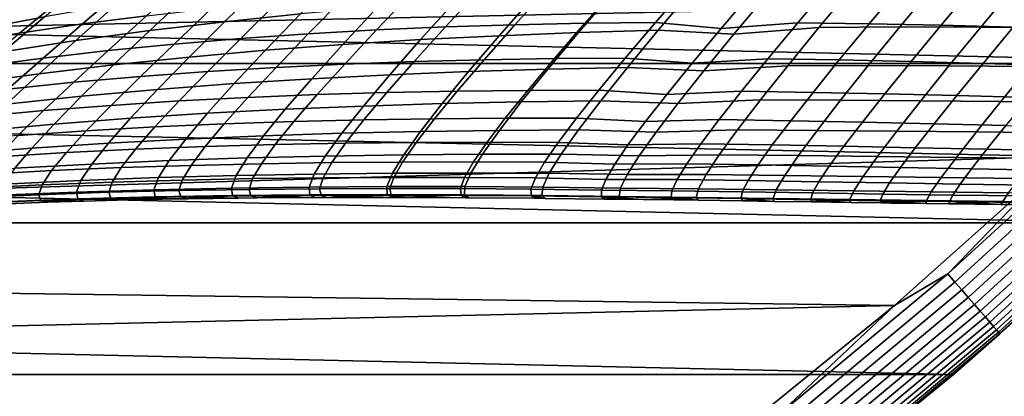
# Model space of a CAD drawing. Header units: metres. Extents: x -28 to 70, y -218 to 27.
# Tile 129 of 246: x 12.71 to 18.11, y -21.05 to -18.98. Entities that reach past the tile are written whole.
import ezdxf

# ---------------------------------------------------------------- set-up
doc = ezdxf.new("R2010")
doc.units = ezdxf.units.M
doc.layers.add('solid_10_261_002_XXX', color=7, linetype='CONTINUOUS')

msp = doc.modelspace()

# ---------------------------------------------------------------- linework, layer by layer
at = {"layer": 'solid_10_261_002_XXX'}
for points in [[(19.665449, -19.222879, -5), (-19.665449, -19.222879, -5), (-20.520069, -18.307835, -5)], [(20.520069, -18.307835, -5), (19.665449, -19.222879, -5), (-20.520069, -18.307835, -5)], [(19.307837, -18.873436), (11.893956, -18.507654), (11.000106, -19.052479)], [(12.703802, -18.839771, 124.190674), (12.455072, -19.038889, 123.407448), (12.842532, -18.965624, 123.235748), (13.085688, -18.760576, 124.004143)], [(13.052197, -19.004778, 105.110298), (13.287907, -18.800962, 104.339157), (13.634349, -18.751669, 104.531853), (13.4039, -18.959673, 105.289993)], [(14.046741, -18.782625, 122.75386), (13.832645, -18.992298, 121.992035), (14.249706, -18.949381, 121.857391), (14.460959, -18.734085, 122.606087)], [(12.706165, -19.055195, 104.926086), (12.947645, -18.855619, 104.141533), (13.287907, -18.800962, 104.339157), (13.052197, -19.004778, 105.110298)], [(13.638682, -18.837383, 122.908394), (13.421142, -19.041231, 122.132782), (13.832645, -18.992298, 121.992035), (14.046741, -18.782625, 122.75386)], [(14.666901, -19.037777, 106.689316), (14.861922, -18.832014, 105.956245), (15.237553, -18.812521, 106.108231), (15.045299, -19.02129, 106.829849)], [(15.045299, -19.02129, 106.829849), (15.237553, -18.812521, 106.108231), (15.616918, -18.797592, 106.25386), (15.427004, -19.009071, 106.964684)], [(15.427004, -19.009071, 106.964684), (15.616918, -18.797592, 106.25386), (15.999661, -18.787024, 106.392883), (15.811677, -19.000893, 107.093582)], [(15.964619, -18.83246, 121.386299), (15.776212, -19.051798, 120.651031), (16.214191, -19.038706, 120.56134), (16.402781, -18.815548, 121.287003)], [(15.811677, -19.000893, 107.093582), (15.999661, -18.787024, 106.392883), (16.385424, -18.780607, 106.525032), (16.19898, -18.996513, 107.216331)], [(16.385424, -18.780607, 106.525032), (16.738091, -18.819901, 106.775261), (16.559593, -19.030046, 107.448006), (16.19898, -18.996513, 107.216331)], [(16.402781, -18.815548, 121.287003), (16.214191, -19.038706, 120.56134), (16.628599, -19.060974, 120.371971), (16.81167, -18.841244, 121.080482)], [(16.559593, -19.030046, 107.448006), (16.738091, -18.819901, 106.775261), (17.164577, -18.779404, 106.767693), (16.980124, -18.998211, 107.442474)], [(16.628599, -19.060974, 120.371971), (17.097013, -19.023903, 120.403511), (17.287304, -18.794537, 121.112801), (16.81167, -18.841244, 121.080482)], [(16.980124, -18.998211, 107.442474), (17.164577, -18.779404, 106.767693), (17.557259, -18.784105, 106.877724), (17.373293, -19.003723, 107.545441)], [(17.287304, -18.794537, 121.112801), (17.097013, -19.023903, 120.403511), (17.541031, -19.021414, 120.335869), (17.732788, -18.789726, 121.038475)], [(17.373293, -19.003723, 107.545441), (17.557259, -18.784105, 106.877724), (17.95154, -18.791945, 106.979935), (17.767752, -19.011919, 107.641426)], [(17.732788, -18.789726, 121.038475), (17.541031, -19.021414, 120.335869), (17.986242, -19.021626, 120.276062), (18.179842, -18.788179, 120.973022)], [(17.767752, -19.011919, 107.641426), (17.95154, -18.791945, 106.979935), (18.347071, -18.802622, 107.074089), (18.163168, -19.022472, 107.730209)], [(18.179842, -18.788179, 120.973022), (17.986242, -19.021626, 120.276062), (18.432241, -19.024107, 120.224319), (18.628033, -18.78949, 120.916733)], [(18.428688, -19.732801), (19.307837, -18.873436), (11.000106, -19.052479), (10.080904, -19.55442)], [(12.366056, -19.110882, 104.737755), (12.613822, -18.915552, 103.939438), (12.947645, -18.855619, 104.141533), (12.706165, -19.055195, 104.926086)], [(13.237173, -18.898417, 123.069206), (13.015572, -19.0963, 122.279228), (13.421142, -19.041231, 122.132782), (13.638682, -18.837383, 122.908394)], [(13.92138, -19.084507, 106.392036), (14.123301, -18.885508, 105.634262), (14.490386, -18.856274, 105.798172), (14.292149, -19.058773, 106.543304)], [(14.292149, -19.058773, 106.543304), (14.490386, -18.856274, 105.798172), (14.861922, -18.832014, 105.956245), (14.666901, -19.037777, 106.689316)], [(15.098722, -18.88052, 121.607712), (14.909213, -19.090977, 120.850601), (15.341079, -19.069115, 120.747543), (15.529783, -18.854027, 121.493309)], [(15.529783, -18.854027, 121.493309), (15.341079, -19.069115, 120.747543), (15.776212, -19.051798, 120.651031), (15.964619, -18.83246, 121.386299)], [(12.842532, -18.965624, 123.235748), (12.616245, -19.157465, 122.430862), (13.015572, -19.0963, 122.279228), (13.237173, -18.898417, 123.069206)], [(13.193135, -19.151104, 106.074661), (13.4039, -18.959673, 105.289993), (13.761024, -18.919918, 105.464775), (13.554935, -19.115219, 106.235741)], [(13.554935, -19.115219, 106.235741), (13.761024, -18.919918, 105.464775), (14.123301, -18.885508, 105.634262), (13.92138, -19.084507, 106.392036)], [(14.249706, -18.949381, 121.857391), (14.056963, -19.14959, 121.075264), (14.481034, -19.117697, 120.95993), (14.671881, -18.912212, 121.729172)], [(14.671881, -18.912212, 121.729172), (14.481034, -19.117697, 120.95993), (14.909213, -19.090977, 120.850601), (15.098722, -18.88052, 121.607712)], [(12.455072, -19.038889, 123.407448), (12.223466, -19.224686, 122.587204), (12.616245, -19.157465, 122.430862), (12.842532, -18.965624, 123.235748)], [(12.836242, -19.192217, 105.909126), (13.052197, -19.004778, 105.110298), (13.4039, -18.959673, 105.289993), (13.193135, -19.151104, 106.074661)], [(13.832645, -18.992298, 121.992035), (13.637419, -19.186974, 121.19632), (14.056963, -19.14959, 121.075264), (14.249706, -18.949381, 121.857391)], [(12.484496, -19.238565, 105.739494), (12.706165, -19.055195, 104.926086), (13.052197, -19.004778, 105.110298), (12.836242, -19.192217, 105.909126)], [(13.421142, -19.041231, 122.132782), (13.222819, -19.230158, 121.322823), (13.637419, -19.186974, 121.19632), (13.832645, -18.992298, 121.992035)], [(14.492699, -19.225113, 107.443466), (14.666901, -19.037777, 106.689316), (15.045299, -19.02129, 106.829849), (14.873659, -19.211332, 107.571449)], [(14.873659, -19.211332, 107.571449), (15.045299, -19.02129, 106.829849), (15.427004, -19.009071, 106.964684), (15.257498, -19.201523, 107.694382)], [(15.257498, -19.201523, 107.694382), (15.427004, -19.009071, 106.964684), (15.811677, -19.000893, 107.093582), (15.643899, -19.195423, 107.812057)], [(15.643899, -19.195423, 107.812057), (15.811677, -19.000893, 107.093582), (16.19898, -18.996513, 107.216331), (16.032545, -19.192772, 107.924294)], [(16.19898, -18.996513, 107.216331), (16.559593, -19.030046, 107.448006), (16.400358, -19.220835, 108.135605), (16.032545, -19.192772, 107.924294)], [(16.400358, -19.220835, 108.135605), (16.559593, -19.030046, 107.448006), (16.980124, -18.998211, 107.442474), (16.815306, -19.196749, 108.131676)], [(16.464382, -19.262146, 119.635201), (16.925493, -19.234211, 119.665169), (17.097013, -19.023903, 120.403511), (16.628599, -19.060974, 120.371971)], [(16.815306, -19.196749, 108.131676), (16.980124, -18.998211, 107.442474), (17.373293, -19.003723, 107.545441), (17.208794, -19.202768, 108.226463)], [(17.097013, -19.023903, 120.403511), (16.925493, -19.234211, 119.665169), (17.367689, -19.23382, 119.604668), (17.541031, -19.021414, 120.335869)], [(17.208794, -19.202768, 108.226463), (17.373293, -19.003723, 107.545441), (17.767752, -19.011919, 107.641426), (17.603273, -19.211023, 108.315079)], [(17.541031, -19.021414, 120.335869), (17.367689, -19.23382, 119.604668), (17.810717, -19.235584, 119.550972), (17.986242, -19.021626, 120.276062)], [(17.603273, -19.211023, 108.315079), (17.767752, -19.011919, 107.641426), (18.163168, -19.022472, 107.730209), (17.998432, -19.221172, 108.397354)], [(17.986242, -19.021626, 120.276062), (17.810717, -19.235584, 119.550972), (18.2542, -19.23905, 119.504272), (18.432241, -19.024107, 120.224319)], [(17.998432, -19.221172, 108.397354), (18.163168, -19.022472, 107.730209), (18.55921, -19.035065, 107.811615), (18.393961, -19.232872, 108.473114)], [(13.015572, -19.0963, 122.279228), (12.813523, -19.279316, 121.454414), (13.222819, -19.230158, 121.322823), (13.421142, -19.041231, 122.132782)], [(13.370264, -19.292913, 107.031105), (13.554935, -19.115219, 106.235741), (13.92138, -19.084507, 106.392036), (13.740685, -19.26564, 107.173103)], [(13.740685, -19.26564, 107.173103), (13.92138, -19.084507, 106.392036), (14.292149, -19.058773, 106.543304), (14.114935, -19.243128, 107.310623)], [(14.114935, -19.243128, 107.310623), (14.292149, -19.058773, 106.543304), (14.666901, -19.037777, 106.689316), (14.492699, -19.225113, 107.443466)], [(14.909213, -19.090977, 120.850601), (14.740398, -19.283581, 120.062271), (15.172674, -19.266106, 119.970978), (15.341079, -19.069115, 120.747543)], [(15.341079, -19.069115, 120.747543), (15.172674, -19.266106, 119.970978), (15.607713, -19.25279, 119.885391), (15.776212, -19.051798, 120.651031)], [(15.776212, -19.051798, 120.651031), (15.607713, -19.25279, 119.885391), (16.045122, -19.243277, 119.80574), (16.214191, -19.038706, 120.56134)], [(16.214191, -19.038706, 120.56134), (16.045122, -19.243277, 119.80574), (16.464382, -19.262146, 119.635201), (16.628599, -19.060974, 120.371971)], [(12.616245, -19.157465, 122.430862), (12.409827, -19.334482, 121.590668), (12.813523, -19.279316, 121.454414), (13.015572, -19.0963, 122.279228)], [(13.003977, -19.325174, 106.884842), (13.193135, -19.151104, 106.074661), (13.554935, -19.115219, 106.235741), (13.370264, -19.292913, 107.031105)], [(14.056963, -19.14959, 121.075264), (13.885699, -19.332426, 120.261055), (14.311276, -19.305571, 120.159042), (14.481034, -19.117697, 120.95993)], [(14.481034, -19.117697, 120.95993), (14.311276, -19.305571, 120.159042), (14.740398, -19.283581, 120.062271), (14.909213, -19.090977, 120.850601)], [(12.284779, -19.405018, 106.580673), (12.484496, -19.238565, 105.739494), (12.836242, -19.192217, 105.909126), (12.642072, -19.362522, 106.734596)], [(12.642072, -19.362522, 106.734596), (12.836242, -19.192217, 105.909126), (13.193135, -19.151104, 106.074661), (13.003977, -19.325174, 106.884842)], [(13.222819, -19.230158, 121.322823), (13.04674, -19.402157, 120.479904), (13.464057, -19.364506, 120.368088), (13.637419, -19.186974, 121.19632)], [(13.637419, -19.186974, 121.19632), (13.464057, -19.364506, 120.368088), (13.885699, -19.332426, 120.261055), (14.056963, -19.14959, 121.075264)], [(15.109746, -19.37406, 108.442032), (15.257498, -19.201523, 107.694382), (15.643899, -19.195423, 107.812057), (15.497577, -19.369749, 108.547424)], [(15.497577, -19.369749, 108.547424), (15.643899, -19.195423, 107.812057), (16.032545, -19.192772, 107.924294), (15.887273, -19.368538, 108.648079)], [(16.032545, -19.192772, 107.924294), (16.400358, -19.220835, 108.135605), (16.261383, -19.391499, 108.837296), (15.887273, -19.368538, 108.648079)], [(16.261383, -19.391499, 108.837296), (16.400358, -19.220835, 108.135605), (16.815306, -19.196749, 108.131676), (16.671091, -19.374252, 108.834549)], [(16.671091, -19.374252, 108.834549), (16.815306, -19.196749, 108.131676), (17.208794, -19.202768, 108.226463), (17.064634, -19.380527, 108.920044)], [(18.770296, -20.097898, -5), (-18.770296, -20.097898, -5), (-19.665449, -19.222879, -5)], [(19.665449, -19.222879, -5), (18.770296, -20.097898, -5), (-19.665449, -19.222879, -5)], [(12.813523, -19.279316, 121.454414), (12.634083, -19.44561, 120.596199), (13.04674, -19.402157, 120.479904), (13.222819, -19.230158, 121.322823)], [(13.582963, -19.428038, 107.976357), (13.740685, -19.26564, 107.173103), (14.114935, -19.243128, 107.310623), (13.960391, -19.408459, 108.099068)], [(13.960391, -19.408459, 108.099068), (14.114935, -19.243128, 107.310623), (14.492699, -19.225113, 107.443466), (14.34086, -19.393127, 108.21769)], [(14.34086, -19.393127, 108.21769), (14.492699, -19.225113, 107.443466), (14.873659, -19.211332, 107.571449), (14.724076, -19.381756, 108.332069)], [(14.724076, -19.381756, 108.332069), (14.873659, -19.211332, 107.571449), (15.257498, -19.201523, 107.694382), (15.109746, -19.37406, 108.442032)], [(15.607713, -19.25279, 119.885391), (15.461967, -19.432726, 119.090988), (15.898405, -19.426456, 119.021812), (16.045122, -19.243277, 119.80574)], [(16.045122, -19.243277, 119.80574), (15.898405, -19.426456, 119.021812), (16.321661, -19.44206, 118.87188), (16.464382, -19.262146, 119.635201)], [(16.321661, -19.44206, 118.87188), (16.775558, -19.422514, 118.899391), (16.925493, -19.234211, 119.665169), (16.464382, -19.262146, 119.635201)], [(16.925493, -19.234211, 119.665169), (16.775558, -19.422514, 118.899391), (17.215569, -19.42395, 118.846512), (17.367689, -19.23382, 119.604668)], [(17.064634, -19.380527, 108.920044), (17.208794, -19.202768, 108.226463), (17.603273, -19.211023, 108.315079), (17.458881, -19.388613, 109.000183)], [(17.367689, -19.23382, 119.604668), (17.215569, -19.42395, 118.846512), (17.656069, -19.427027, 118.799408), (17.810717, -19.235584, 119.550972)], [(17.458881, -19.388613, 109.000183), (17.603273, -19.211023, 108.315079), (17.998432, -19.221172, 108.397354), (17.853548, -19.398146, 109.074814)], [(17.810717, -19.235584, 119.550972), (17.656069, -19.427027, 118.799408), (18.09671, -19.431269, 118.758263), (18.2542, -19.23905, 119.504272)], [(17.853548, -19.398146, 109.074814), (17.998432, -19.221172, 108.397354), (18.393961, -19.232872, 108.473114), (18.248344, -19.408773, 109.143791)], [(18.2542, -19.23905, 119.504272), (18.09671, -19.431269, 118.758263), (18.537144, -19.436197, 118.723236), (18.697758, -19.243761, 119.464783)], [(12.409827, -19.334482, 121.590668), (12.22637, -19.49497, 120.716599), (12.634083, -19.44561, 120.596199), (12.813523, -19.279316, 121.454414)], [(12.838394, -19.481064, 107.71933), (13.003977, -19.325174, 106.884842), (13.370264, -19.292913, 107.031105), (13.20887, -19.452152, 107.849716)], [(13.20887, -19.452152, 107.849716), (13.370264, -19.292913, 107.031105), (13.740685, -19.26564, 107.173103), (13.582963, -19.428038, 107.976357)], [(13.885699, -19.332426, 120.261055), (13.738842, -19.495638, 119.416443), (14.16551, -19.473454, 119.328148), (14.311276, -19.305571, 120.159042)], [(14.311276, -19.305571, 120.159042), (14.16551, -19.473454, 119.328148), (14.59516, -19.455833, 119.244347), (14.740398, -19.283581, 120.062271)], [(14.740398, -19.283581, 120.062271), (14.59516, -19.455833, 119.244347), (15.027432, -19.442387, 119.16523), (15.172674, -19.266106, 119.970978)], [(15.172674, -19.266106, 119.970978), (15.027432, -19.442387, 119.16523), (15.461967, -19.432726, 119.090988), (15.607713, -19.25279, 119.885391)], [(12.471766, -19.514908, 107.585442), (12.642072, -19.362522, 106.734596), (13.003977, -19.325174, 106.884842), (12.838394, -19.481064, 107.71933)], [(13.464057, -19.364506, 120.368088), (13.315514, -19.522778, 119.509041), (13.738842, -19.495638, 119.416443), (13.885699, -19.332426, 120.261055)], [(12.634083, -19.44561, 120.596199), (12.480264, -19.593355, 119.706322), (12.895884, -19.555256, 119.605751), (13.04674, -19.402157, 120.479904)], [(13.04674, -19.402157, 120.479904), (12.895884, -19.555256, 119.605751), (13.315514, -19.522778, 119.509041), (13.464057, -19.364506, 120.368088)], [(13.44996, -19.570831, 108.800575), (13.582963, -19.428038, 107.976357), (13.960391, -19.408459, 108.099068), (13.830155, -19.553879, 108.907486)], [(13.830155, -19.553879, 108.907486), (13.960391, -19.408459, 108.099068), (14.34086, -19.393127, 108.21769), (14.21292, -19.54093, 109.010887)], [(14.21292, -19.54093, 109.010887), (14.34086, -19.393127, 108.21769), (14.724076, -19.381756, 108.332069), (14.597986, -19.531673, 109.110649)], [(14.597986, -19.531673, 109.110649), (14.724076, -19.381756, 108.332069), (15.109746, -19.37406, 108.442032), (14.985085, -19.525801, 109.206642)], [(14.985085, -19.525801, 109.206642), (15.109746, -19.37406, 108.442032), (15.497577, -19.369749, 108.547424), (15.373947, -19.523003, 109.298737)], [(15.373947, -19.523003, 109.298737), (15.497577, -19.369749, 108.547424), (15.887273, -19.368538, 108.648079), (15.764305, -19.522972, 109.386787)], [(15.887273, -19.368538, 108.648079), (16.261383, -19.391499, 108.837296), (16.143658, -19.541283, 109.552216), (15.764305, -19.522972, 109.386787)], [(16.143658, -19.541283, 109.552216), (16.261383, -19.391499, 108.837296), (16.671091, -19.374252, 108.834549), (16.548433, -19.529959, 109.55024)], [(16.548433, -19.529959, 109.55024), (16.671091, -19.374252, 108.834549), (17.064634, -19.380527, 108.920044), (16.941673, -19.536297, 109.625381)], [(16.941673, -19.536297, 109.625381), (17.064634, -19.380527, 108.920044), (17.458881, -19.388613, 109.000183), (17.335346, -19.544044, 109.695969)], [(17.335346, -19.544044, 109.695969), (17.458881, -19.388613, 109.000183), (17.853548, -19.398146, 109.074814), (17.729191, -19.55283, 109.761871)], [(17.729191, -19.55283, 109.761871), (17.853548, -19.398146, 109.074814), (18.248344, -19.408773, 109.143791), (18.122944, -19.562286, 109.82296)], [(12.698342, -19.617952, 108.576797), (12.838394, -19.481064, 107.71933), (13.20887, -19.452152, 107.849716), (13.072602, -19.592093, 108.6903)], [(13.072602, -19.592093, 108.6903), (13.20887, -19.452152, 107.849716), (13.582963, -19.428038, 107.976357), (13.44996, -19.570831, 108.800575)], [(14.16551, -19.473454, 119.328148), (14.046235, -19.619297, 118.471764), (14.475965, -19.605589, 118.401299), (14.59516, -19.455833, 119.244347)], [(14.59516, -19.455833, 119.244347), (14.475965, -19.605589, 118.401299), (14.90779, -19.595732, 118.33474), (15.027432, -19.442387, 119.16523)], [(15.027432, -19.442387, 119.16523), (14.90779, -19.595732, 118.33474), (15.341386, -19.589306, 118.272217), (15.461967, -19.432726, 119.090988)], [(15.461967, -19.432726, 119.090988), (15.341386, -19.589306, 118.272217), (15.776424, -19.585888, 118.213905), (15.898405, -19.426456, 119.021812)], [(15.898405, -19.426456, 119.021812), (15.776424, -19.585888, 118.213905), (16.202608, -19.598503, 118.086426), (16.321661, -19.44206, 118.87188)], [(16.202608, -19.598503, 118.086426), (16.64954, -19.586372, 118.110474), (16.775558, -19.422514, 118.899391), (16.321661, -19.44206, 118.87188)], [(16.775558, -19.422514, 118.899391), (16.64954, -19.586372, 118.110474), (17.086979, -19.589346, 118.065651), (17.215569, -19.42395, 118.846512)], [(17.215569, -19.42395, 118.846512), (17.086979, -19.589346, 118.065651), (17.52458, -19.593487, 118.025612), (17.656069, -19.427027, 118.799408)], [(17.656069, -19.427027, 118.799408), (17.52458, -19.593487, 118.025612), (17.96203, -19.598305, 117.990494), (18.09671, -19.431269, 118.758263)], [(18.09671, -19.431269, 118.758263), (17.96203, -19.598305, 117.990494), (18.399015, -19.603312, 117.960442), (18.537144, -19.436197, 118.723236)], [(12.327394, -19.64859, 108.460281), (12.471766, -19.514908, 107.585442), (12.838394, -19.481064, 107.71933), (12.698342, -19.617952, 108.576797)], [(13.315514, -19.522778, 119.509041), (13.194358, -19.659948, 118.623756), (13.618924, -19.637276, 118.545967), (13.738842, -19.495638, 119.416443)], [(13.738842, -19.495638, 119.416443), (13.618924, -19.637276, 118.545967), (14.046235, -19.619297, 118.471764), (14.16551, -19.473454, 119.328148)], [(18.428688, -19.732801), (10.080904, -19.55442), (9.139086, -20.011904)], [(12.480264, -19.593355, 119.706322), (12.354714, -19.720951, 118.789452), (12.77286, -19.687729, 118.704987), (12.895884, -19.555256, 119.605751)], [(12.895884, -19.555256, 119.605751), (12.77286, -19.687729, 118.704987), (13.194358, -19.659948, 118.623756), (13.315514, -19.522778, 119.509041)], [(12.963166, -19.711916, 109.549973), (13.072602, -19.592093, 108.6903), (13.44996, -19.570831, 108.800575), (13.343279, -19.693184, 109.643021)], [(13.343279, -19.693184, 109.643021), (13.44996, -19.570831, 108.800575), (13.830155, -19.553879, 108.907486), (13.725735, -19.678547, 109.733253)], [(13.725735, -19.678547, 109.733253), (13.830155, -19.553879, 108.907486), (14.21292, -19.54093, 109.010887), (14.110291, -19.667675, 109.820572)], [(14.110291, -19.667675, 109.820572), (14.21292, -19.54093, 109.010887), (14.597986, -19.531673, 109.110649), (14.496705, -19.66024, 109.904854)], [(14.496705, -19.66024, 109.904854), (14.597986, -19.531673, 109.110649), (14.985085, -19.525801, 109.206642), (14.884736, -19.655916, 109.986)], [(14.884736, -19.655916, 109.986), (14.985085, -19.525801, 109.206642), (15.373947, -19.523003, 109.298737), (15.274141, -19.654377, 110.063904)], [(15.274141, -19.654377, 110.063904), (15.373947, -19.523003, 109.298737), (15.764305, -19.522972, 109.386787), (15.664678, -19.655293, 110.138458)], [(15.764305, -19.522972, 109.386787), (16.143658, -19.541283, 109.552216), (16.048054, -19.669495, 110.278488), (15.664678, -19.655293, 110.138458)], [(16.048054, -19.669495, 110.278488), (16.143658, -19.541283, 109.552216), (16.548433, -19.529959, 109.55024), (16.448181, -19.663176, 110.277077)], [(16.448181, -19.663176, 110.277077), (16.548433, -19.529959, 109.55024), (16.941673, -19.536297, 109.625381), (16.840668, -19.669436, 110.340935)], [(16.840668, -19.669436, 110.340935), (16.941673, -19.536297, 109.625381), (17.335346, -19.544044, 109.695969), (17.233332, -19.676744, 110.401024)], [(17.233332, -19.676744, 110.401024), (17.335346, -19.544044, 109.695969), (17.729191, -19.55283, 109.761871), (17.625933, -19.684727, 110.45723)], [(17.625933, -19.684727, 110.45723), (17.729191, -19.55283, 109.761871), (18.122944, -19.562286, 109.82296), (18.018236, -19.693003, 110.509445)], [(17.803999, -20.378317, -0.003646), (18.70034, -19.559023, -0.003646), (18.428688, -19.732801)], [(17.843111, -20.423084, -0.014544), (18.741423, -19.601992, -0.014544), (18.70034, -19.559023, -0.003646), (17.803999, -20.378317, -0.003646)], [(18.018236, -19.693003, 110.509445), (18.122944, -19.562286, 109.82296), (18.516344, -19.572046, 109.879112), (18.410006, -19.701202, 110.557571)], [(12.585629, -19.735046, 109.454224), (12.698342, -19.617952, 108.576797), (13.072602, -19.592093, 108.6903), (12.963166, -19.711916, 109.549973)], [(13.618924, -19.637276, 118.545967), (13.528278, -19.755547, 117.655632), (13.955743, -19.741219, 117.59584), (14.046235, -19.619297, 118.471764)], [(14.046235, -19.619297, 118.471764), (13.955743, -19.741219, 117.59584), (14.38507, -19.730892, 117.53904), (14.475965, -19.605589, 118.401299)], [(14.475965, -19.605589, 118.401299), (14.38507, -19.730892, 117.53904), (14.815969, -19.724117, 117.485352), (14.90779, -19.595732, 118.33474)], [(14.90779, -19.595732, 118.33474), (14.815969, -19.724117, 117.485352), (15.248152, -19.720451, 117.434898), (15.341386, -19.589306, 118.272217)], [(15.341386, -19.589306, 118.272217), (15.248152, -19.720451, 117.434898), (15.68133, -19.719444, 117.387787), (15.776424, -19.585888, 118.213905)], [(15.776424, -19.585888, 118.213905), (15.68133, -19.719444, 117.387787), (16.109222, -19.729431, 117.284271), (16.202608, -19.598503, 118.086426)], [(16.109222, -19.729431, 117.284271), (16.549522, -19.72361, 117.304077), (16.64954, -19.586372, 118.110474), (16.202608, -19.598503, 118.086426)], [(16.64954, -19.586372, 118.110474), (16.549522, -19.72361, 117.304077), (16.983969, -19.727823, 117.2677), (17.086979, -19.589346, 118.065651)], [(17.086979, -19.589346, 118.065651), (16.983969, -19.727823, 117.2677), (17.41827, -19.73279, 117.23513), (17.52458, -19.593487, 118.025612)], [(17.52458, -19.593487, 118.025612), (17.41827, -19.73279, 117.23513), (17.852148, -19.738012, 117.206482), (17.96203, -19.598305, 117.990494)], [(17.881075, -20.466536, -0.032535), (18.781296, -19.643696, -0.032535), (18.741423, -19.601992, -0.014544), (17.843111, -20.423084, -0.014544)], [(17.96203, -19.598305, 117.990494), (17.852148, -19.738012, 117.206482), (18.28532, -19.742992, 117.181862), (18.399015, -19.603312, 117.960442)], [(12.77286, -19.687729, 118.704987), (12.680084, -19.797987, 117.78373), (13.102962, -19.774323, 117.7183), (13.194358, -19.659948, 118.623756)], [(13.194358, -19.659948, 118.623756), (13.102962, -19.774323, 117.7183), (13.528278, -19.755547, 117.655632), (13.618924, -19.637276, 118.545967)], [(13.264432, -19.794287, 110.49984), (13.343279, -19.693184, 109.643021), (13.725735, -19.678547, 109.733253), (13.648547, -19.781641, 110.572723)], [(13.648547, -19.781641, 110.572723), (13.725735, -19.678547, 109.733253), (14.110291, -19.667675, 109.820572), (14.034296, -19.772543, 110.643272)], [(14.034296, -19.772543, 110.643272), (14.110291, -19.667675, 109.820572), (14.496705, -19.66024, 109.904854), (14.421465, -19.766647, 110.711395)], [(14.421465, -19.766647, 110.711395), (14.496705, -19.66024, 109.904854), (14.884736, -19.655916, 109.986), (14.809839, -19.763613, 110.777016)], [(14.809839, -19.763613, 110.777016), (14.884736, -19.655916, 109.986), (15.274141, -19.654377, 110.063904), (15.199205, -19.7631, 110.840042)], [(15.199205, -19.7631, 110.840042), (15.274141, -19.654377, 110.063904), (15.664678, -19.655293, 110.138458), (15.589348, -19.764765, 110.900398)], [(15.664678, -19.655293, 110.138458), (16.048054, -19.669495, 110.278488), (15.975388, -19.775475, 111.013748), (15.589348, -19.764765, 110.900398)], [(15.975388, -19.775475, 111.013748), (16.048054, -19.669495, 110.278488), (16.448181, -19.663176, 110.277077), (16.371109, -19.773254, 111.012764)], [(16.371109, -19.773254, 111.012764), (16.448181, -19.663176, 110.277077), (16.840668, -19.669436, 110.340935), (16.762302, -19.779356, 111.064606)], [(16.762302, -19.779356, 111.064606), (16.840668, -19.669436, 110.340935), (17.233332, -19.676744, 110.401024), (17.153425, -19.786194, 111.113441)], [(17.153425, -19.786194, 111.113441), (17.233332, -19.676744, 110.401024), (17.625933, -19.684727, 110.45723), (17.54427, -19.793386, 111.159187)], [(17.54427, -19.793386, 111.159187), (17.625933, -19.684727, 110.45723), (18.018236, -19.693003, 110.509445), (17.934622, -19.800558, 111.201759)], [(17.917332, -20.508036, -0.057356), (18.819378, -19.683527, -0.057356), (18.781296, -19.643696, -0.032535), (17.881075, -20.466536, -0.032535)], [(17.951353, -20.546976, -0.088645), (18.855114, -19.720901, -0.088645), (18.819378, -19.683527, -0.057356), (17.917332, -20.508036, -0.057356)], [(17.511469, -20.551094), (18.428688, -19.732801), (9.139086, -20.011904), (8.17672, -20.42403)], [(12.354714, -19.720951, 118.789452), (12.259898, -19.826918, 117.851761), (12.680084, -19.797987, 117.78373), (12.77286, -19.687729, 118.704987)], [(12.501954, -19.831566, 110.347374), (12.585629, -19.735046, 109.454224), (12.963166, -19.711916, 109.549973), (12.882165, -19.81082, 110.42469)], [(12.882165, -19.81082, 110.42469), (12.963166, -19.711916, 109.549973), (13.343279, -19.693184, 109.643021), (13.264432, -19.794287, 110.49984)], [(13.955743, -19.741219, 117.59584), (13.89631, -19.837357, 116.706337), (14.32471, -19.8298, 116.663467), (14.38507, -19.730892, 117.53904)], [(14.38507, -19.730892, 117.53904), (14.32471, -19.8298, 116.663467), (14.754167, -19.825533, 116.62294), (14.815969, -19.724117, 117.485352)], [(14.815969, -19.724117, 117.485352), (14.754167, -19.825533, 116.62294), (15.184431, -19.824095, 116.584824), (15.248152, -19.720451, 117.434898)], [(15.248152, -19.720451, 117.434898), (15.184431, -19.824095, 116.584824), (15.615253, -19.825016, 116.549217), (15.68133, -19.719444, 117.387787)], [(15.68133, -19.719444, 117.387787), (15.615253, -19.825016, 116.549217), (16.043484, -19.832827, 116.470795), (16.109222, -19.729431, 117.284271)], [(16.043484, -19.832827, 116.470795), (16.477571, -19.832066, 116.485863), (16.549522, -19.72361, 117.304077), (16.109222, -19.729431, 117.284271)], [(16.549522, -19.72361, 117.304077), (16.477571, -19.832066, 116.485863), (16.908571, -19.837215, 116.458275), (16.983969, -19.727823, 117.2677)], [(16.983969, -19.727823, 117.2677), (16.908571, -19.837215, 116.458275), (17.33914, -19.842781, 116.433533), (17.41827, -19.73279, 117.23513)], [(17.41827, -19.73279, 117.23513), (17.33914, -19.842781, 116.433533), (17.76903, -19.848261, 116.41172), (17.852148, -19.738012, 117.206482)], [(17.803999, -20.378317, -0.003646), (18.428688, -19.732801), (17.511469, -20.551094)], [(17.852148, -19.738012, 117.206482), (17.76903, -19.848261, 116.41172), (18.197994, -19.853153, 116.392914), (18.28532, -19.742992, 117.181862)], [(17.934622, -19.800558, 111.201759), (18.018236, -19.693003, 110.509445), (18.410006, -19.701202, 110.557571), (18.324276, -19.807327, 111.241081)], [(17.982641, -20.582788, -0.125945), (18.887978, -19.755276, -0.125945), (18.855114, -19.720901, -0.088645), (17.951353, -20.546976, -0.088645)], [(12.680084, -19.797987, 117.78373), (12.619954, -19.884445, 116.848076), (13.043682, -19.864216, 116.798721), (13.102962, -19.774323, 117.7183)], [(13.102962, -19.774323, 117.7183), (13.043682, -19.864216, 116.798721), (13.469217, -19.848675, 116.75145), (13.528278, -19.755547, 117.655632)], [(13.214919, -19.873327, 111.367157), (13.264432, -19.794287, 110.49984), (13.648547, -19.781641, 110.572723), (13.599999, -19.862347, 111.422218)], [(13.528278, -19.755547, 117.655632), (13.469217, -19.848675, 116.75145), (13.89631, -19.837357, 116.706337), (13.955743, -19.741219, 117.59584)], [(13.599999, -19.862347, 111.422218), (13.648547, -19.781641, 110.572723), (14.034296, -19.772543, 110.643272), (13.986251, -19.854717, 111.475517)], [(13.986251, -19.854717, 111.475517), (14.034296, -19.772543, 110.643272), (14.421465, -19.766647, 110.711395), (14.373489, -19.850086, 111.526993)], [(14.373489, -19.850086, 111.526993), (14.421465, -19.766647, 110.711395), (14.809839, -19.763613, 110.777016), (14.761527, -19.848101, 111.576591)], [(14.761527, -19.848101, 111.576591), (14.809839, -19.763613, 110.777016), (15.199205, -19.7631, 110.840042), (15.150182, -19.848406, 111.624252)], [(15.150182, -19.848406, 111.624252), (15.199205, -19.7631, 110.840042), (15.589348, -19.764765, 110.900398), (15.539266, -19.850653, 111.669907)], [(15.589348, -19.764765, 110.900398), (15.975388, -19.775475, 111.013748), (15.926474, -19.85857, 111.75563), (15.539266, -19.850653, 111.669907)], [(15.926474, -19.85857, 111.75563), (15.975388, -19.775475, 111.013748), (16.371109, -19.773254, 111.012764), (16.317986, -19.85955, 111.754974)], [(16.317986, -19.85955, 111.754974), (16.371109, -19.773254, 111.012764), (16.762302, -19.779356, 111.064606), (16.707254, -19.865471, 111.794266)], [(16.707254, -19.865471, 111.794266), (16.762302, -19.779356, 111.064606), (17.153425, -19.786194, 111.113441), (17.096216, -19.871868, 111.831314)], [(17.096216, -19.871868, 111.831314), (17.153425, -19.786194, 111.113441), (17.54427, -19.793386, 111.159187), (17.484694, -19.878366, 111.866043)], [(18.01074, -20.614952, -0.16871), (18.917492, -19.786144, -0.16871), (18.887978, -19.755276, -0.125945), (17.982641, -20.582788, -0.125945)], [(18.03524, -20.642994, -0.216316), (18.943224, -19.813059, -0.216316), (18.917492, -19.786144, -0.16871), (18.01074, -20.614952, -0.16871)], [(12.449008, -19.906738, 111.252007), (12.501954, -19.831566, 110.347374), (12.882165, -19.81082, 110.42469), (12.831195, -19.88801, 111.310402)], [(12.831195, -19.88801, 111.310402), (12.882165, -19.81082, 110.42469), (13.264432, -19.794287, 110.49984), (13.214919, -19.873327, 111.367157)], [(13.469217, -19.848675, 116.75145), (13.443286, -19.915422, 115.838402), (13.869455, -19.90642, 115.808189), (13.89631, -19.837357, 116.706337)], [(13.89631, -19.837357, 116.706337), (13.869455, -19.90642, 115.808189), (14.296384, -19.90097, 115.779472), (14.32471, -19.8298, 116.663467)], [(14.32471, -19.8298, 116.663467), (14.296384, -19.90097, 115.779472), (14.723863, -19.898596, 115.752319), (14.754167, -19.825533, 116.62294)], [(14.754167, -19.825533, 116.62294), (14.723863, -19.898596, 115.752319), (15.151682, -19.898819, 115.726784), (15.184431, -19.824095, 116.584824)], [(15.184431, -19.824095, 116.584824), (15.151682, -19.898819, 115.726784), (15.579632, -19.901159, 115.702911), (15.615253, -19.825016, 116.549217)], [(15.615253, -19.825016, 116.549217), (15.579632, -19.901159, 115.702911), (16.00666, -19.907379, 115.650284), (16.043484, -19.832827, 116.470795)], [(16.00666, -19.907379, 115.650284), (16.435087, -19.910271, 115.6604), (16.477571, -19.832066, 116.485863), (16.043484, -19.832827, 116.470795)], [(16.477571, -19.832066, 116.485863), (16.435087, -19.910271, 115.6604), (16.862173, -19.916058, 115.641876), (16.908571, -19.837215, 116.458275)], [(16.908571, -19.837215, 116.458275), (16.862173, -19.916058, 115.641876), (17.288553, -19.922007, 115.625244), (17.33914, -19.842781, 116.433533)], [(17.33914, -19.842781, 116.433533), (17.288553, -19.922007, 115.625244), (17.71402, -19.927614, 115.610565), (17.76903, -19.848261, 116.41172)], [(17.484694, -19.878366, 111.866043), (17.54427, -19.793386, 111.159187), (17.934622, -19.800558, 111.201759), (17.872499, -19.884588, 111.898407)], [(17.872499, -19.884588, 111.898407), (17.934622, -19.800558, 111.201759), (18.324276, -19.807327, 111.241081), (18.259457, -19.890154, 111.928337)], [(18.05578, -20.666504, -0.268066), (18.9648, -19.835625, -0.268066), (18.943224, -19.813059, -0.216316), (18.03524, -20.642994, -0.216316)], [(18.072063, -20.685143, -0.323206), (18.981901, -19.853514, -0.323206), (18.9648, -19.835625, -0.268066), (18.05578, -20.666504, -0.268066)], [(12.427987, -19.95998, 112.16433), (12.449008, -19.906738, 111.252007), (12.831195, -19.88801, 111.310402), (12.811388, -19.94289, 112.203461)], [(12.619954, -19.884445, 116.848076), (12.594065, -19.946009, 115.903122), (13.018086, -19.928461, 115.870064), (13.043682, -19.864216, 116.798721)], [(12.811388, -19.94289, 112.203461), (12.831195, -19.88801, 111.310402), (13.214919, -19.873327, 111.367157), (13.195807, -19.929697, 112.241501)], [(13.043682, -19.864216, 116.798721), (13.018086, -19.928461, 115.870064), (13.443286, -19.915422, 115.838402), (13.469217, -19.848675, 116.75145)], [(13.195807, -19.929697, 112.241501), (13.214919, -19.873327, 111.367157), (13.599999, -19.862347, 111.422218), (13.581096, -19.92005, 112.278404)], [(13.581096, -19.92005, 112.278404), (13.599999, -19.862347, 111.422218), (13.986251, -19.854717, 111.475517), (13.967096, -19.913589, 112.314133)], [(13.869455, -19.90642, 115.808189), (13.875654, -19.94791, 114.90493), (14.300567, -19.943897, 114.890526), (14.296384, -19.90097, 115.779472)], [(13.967096, -19.913589, 112.314133), (13.986251, -19.854717, 111.475517), (14.373489, -19.850086, 111.526993), (14.353655, -19.909954, 112.34864)], [(14.296384, -19.90097, 115.779472), (14.300567, -19.943897, 114.890526), (14.725531, -19.942791, 114.876907), (14.723863, -19.898596, 115.752319)], [(14.353655, -19.909954, 112.34864), (14.373489, -19.850086, 111.526993), (14.761527, -19.848101, 111.576591), (14.740615, -19.908785, 112.381889)], [(14.723863, -19.898596, 115.752319), (14.725531, -19.942791, 114.876907), (15.150378, -19.944105, 114.864098), (15.151682, -19.898819, 115.726784)], [(14.740615, -19.908785, 112.381889), (14.761527, -19.848101, 111.576591), (15.150182, -19.848406, 111.624252), (15.127823, -19.909723, 112.413849)], [(15.127823, -19.909723, 112.413849), (15.150182, -19.848406, 111.624252), (15.539266, -19.850653, 111.669907), (15.515123, -19.912411, 112.444466)], [(15.151682, -19.898819, 115.726784), (15.150378, -19.944105, 114.864098), (15.574943, -19.947353, 114.852119), (15.579632, -19.901159, 115.702911)], [(15.539266, -19.850653, 111.669907), (15.926474, -19.85857, 111.75563), (15.901876, -19.918312, 112.501938), (15.515123, -19.912411, 112.444466)], [(15.579632, -19.901159, 115.702911), (15.574943, -19.947353, 114.852119), (15.999187, -19.95262, 114.825722), (16.00666, -19.907379, 115.650284)], [(15.901876, -19.918312, 112.501938), (15.926474, -19.85857, 111.75563), (16.317986, -19.85955, 111.754974), (16.289379, -19.921585, 112.501556)], [(16.289379, -19.921585, 112.501556), (16.317986, -19.85955, 111.754974), (16.707254, -19.865471, 111.794266), (16.676025, -19.92734, 112.527931)], [(16.676025, -19.92734, 112.527931), (16.707254, -19.865471, 111.794266), (17.096216, -19.871868, 111.831314), (17.062143, -19.93338, 112.552818)], [(17.062143, -19.93338, 112.552818), (17.096216, -19.871868, 111.831314), (17.484694, -19.878366, 111.866043), (17.44758, -19.939329, 112.576164)], [(17.44758, -19.939329, 112.576164), (17.484694, -19.878366, 111.866043), (17.872499, -19.884588, 111.898407), (17.83218, -19.944818, 112.597923)], [(17.76903, -19.848261, 116.41172), (17.71402, -19.927614, 115.610565), (18.138363, -19.932388, 115.597885), (18.197994, -19.853153, 116.392914)], [(17.83218, -19.944818, 112.597923), (17.872499, -19.884588, 111.898407), (18.259457, -19.890154, 111.928337), (18.21579, -19.949472, 112.618065)], [(18.083851, -20.698633, -0.380929), (18.994282, -19.866461, -0.380929), (18.981901, -19.853514, -0.323206), (18.072063, -20.685143, -0.323206)], [(18.090969, -20.706779, -0.440391), (19.001759, -19.874281, -0.440391), (18.994282, -19.866461, -0.380929), (18.083851, -20.698633, -0.380929)], [(18.090969, -20.706779, -0.440391), (18.770208, -20.097992, -0.5), (19.001759, -19.874281, -0.440391)], [(12.439283, -19.991026, 113.081314), (12.427987, -19.95998, 112.16433), (12.811388, -19.94289, 112.203461), (12.823115, -19.975183, 113.100952)], [(12.594065, -19.946009, 115.903122), (12.602903, -19.982243, 114.95256), (13.026655, -19.966599, 114.935974), (13.018086, -19.928461, 115.870064)], [(12.823115, -19.975183, 113.100952), (12.811388, -19.94289, 112.203461), (13.195807, -19.929697, 112.241501), (13.207453, -19.96312, 113.120041)], [(13.018086, -19.928461, 115.870064), (13.026655, -19.966599, 114.935974), (13.450961, -19.955315, 114.92009), (13.443286, -19.915422, 115.838402)], [(13.026655, -19.966599, 114.935974), (13.061441, -19.978468, 114), (13.242928, -19.973524, 114), (13.450961, -19.955315, 114.92009)], [(13.207453, -19.96312, 113.120041), (13.195807, -19.929697, 112.241501), (13.581096, -19.92005, 112.278404), (13.592175, -19.954472, 113.138557)], [(13.592175, -19.954472, 113.138557), (13.632842, -19.96537, 114), (13.609204, -19.965773, 114), (13.207453, -19.96312, 113.120041)], [(13.242928, -19.973524, 114), (13.48956, -19.967991, 114), (13.450961, -19.955315, 114.92009)], [(13.443286, -19.915422, 115.838402), (13.450961, -19.955315, 114.92009), (13.875654, -19.94791, 114.90493), (13.869455, -19.90642, 115.808189)], [(13.450961, -19.955315, 114.92009), (13.48956, -19.967991, 114), (13.609204, -19.965773, 114), (13.875654, -19.94791, 114.90493)], [(13.592175, -19.954472, 113.138557), (13.581096, -19.92005, 112.278404), (13.967096, -19.913589, 112.314133), (13.977155, -19.948877, 113.156487)], [(13.977155, -19.948877, 113.156487), (14.009195, -19.960405, 114), (13.908917, -19.96147, 114), (13.592175, -19.954472, 113.138557)], [(13.592175, -19.954472, 113.138557), (13.908917, -19.96147, 114), (13.632842, -19.96537, 114)], [(13.609204, -19.965773, 114), (13.632842, -19.96537, 114), (13.875654, -19.94791, 114.90493)], [(13.632842, -19.96537, 114), (13.908917, -19.96147, 114), (13.875654, -19.94791, 114.90493)], [(13.875654, -19.94791, 114.90493), (13.908917, -19.96147, 114), (14.009195, -19.960405, 114), (14.300567, -19.943897, 114.890526)], [(13.977155, -19.948877, 113.156487), (13.967096, -19.913589, 112.314133), (14.353655, -19.909954, 112.34864), (14.36227, -19.945974, 113.173805)], [(14.36227, -19.945974, 113.173805), (14.391931, -19.95793, 114), (14.329598, -19.95817, 114), (13.977155, -19.948877, 113.156487)], [(13.977155, -19.948877, 113.156487), (14.329598, -19.95817, 114), (14.009195, -19.960405, 114)], [(14.009195, -19.960405, 114), (14.329598, -19.95817, 114), (14.300567, -19.943897, 114.890526)], [(14.300567, -19.943897, 114.890526), (14.329598, -19.95817, 114), (14.391931, -19.95793, 114), (14.725531, -19.942791, 114.876907)], [(14.36227, -19.945974, 113.173805), (14.353655, -19.909954, 112.34864), (14.740615, -19.908785, 112.381889), (14.747396, -19.9454, 113.190483)], [(14.747396, -19.9454, 113.190483), (14.780645, -19.957705, 114), (14.757553, -19.957661, 114), (14.36227, -19.945974, 113.173805)], [(14.36227, -19.945974, 113.173805), (14.757553, -19.957661, 114), (14.391931, -19.95793, 114)], [(14.391931, -19.95793, 114), (14.757553, -19.957661, 114), (14.725531, -19.942791, 114.876907)], [(14.725531, -19.942791, 114.876907), (14.757553, -19.957661, 114), (14.780645, -19.957705, 114), (15.150378, -19.944105, 114.864098)], [(14.747396, -19.9454, 113.190483), (14.740615, -19.908785, 112.381889), (15.127823, -19.909723, 112.413849), (15.132408, -19.946793, 113.20652)], [(15.132408, -19.946793, 113.20652), (15.157192, -19.959339, 114), (14.838419, -19.957846, 114), (14.747396, -19.9454, 113.190483)], [(14.747396, -19.9454, 113.190483), (14.838419, -19.957846, 114), (14.780645, -19.957705, 114)], [(14.780645, -19.957705, 114), (14.838419, -19.957846, 114), (15.150378, -19.944105, 114.864098)], [(14.838419, -19.957846, 114), (15.157192, -19.959339, 114), (15.150378, -19.944105, 114.864098)], [(15.132408, -19.946793, 113.20652), (15.127823, -19.909723, 112.413849), (15.515123, -19.912411, 112.444466), (15.517183, -19.949789, 113.221886)], [(15.517183, -19.949789, 113.221886), (15.536348, -19.962477, 114), (15.173707, -19.959446, 114), (15.132408, -19.946793, 113.20652)], [(15.132408, -19.946793, 113.20652), (15.173707, -19.959446, 114), (15.157192, -19.959339, 114)], [(15.150378, -19.944105, 114.864098), (15.173707, -19.959446, 114), (15.536348, -19.962477, 114), (15.574943, -19.947353, 114.852119)], [(15.157192, -19.959339, 114), (15.173707, -19.959446, 114), (15.150378, -19.944105, 114.864098)], [(15.515123, -19.912411, 112.444466), (15.901876, -19.918312, 112.501938), (15.901823, -19.954487, 113.25071), (15.517183, -19.949789, 113.221886)], [(15.901823, -19.954487, 113.25071), (15.921407, -19.966837, 114), (15.592471, -19.963047, 114), (15.517183, -19.949789, 113.221886)], [(15.517183, -19.949789, 113.221886), (15.592471, -19.963047, 114), (15.536348, -19.962477, 114)], [(15.536348, -19.962477, 114), (15.592471, -19.963047, 114), (15.574943, -19.947353, 114.852119)], [(15.574943, -19.947353, 114.852119), (15.592471, -19.963047, 114), (15.921407, -19.966837, 114), (15.999187, -19.95262, 114.825722)], [(15.901823, -19.954487, 113.25071), (15.901876, -19.918312, 112.501938), (16.289379, -19.921585, 112.501556), (16.285522, -19.959139, 113.250534)], [(16.285522, -19.959139, 113.250534), (16.302359, -19.97196, 114), (16.132551, -19.969601, 114), (15.901823, -19.954487, 113.25071)], [(15.901823, -19.954487, 113.25071), (16.132551, -19.969601, 114), (16.018444, -19.968081, 114)], [(15.901823, -19.954487, 113.25071), (16.018444, -19.968081, 114), (15.921407, -19.966837, 114)], [(15.921407, -19.966837, 114), (16.018444, -19.968081, 114), (15.999187, -19.95262, 114.825722)], [(15.999187, -19.95262, 114.825722), (16.42255, -19.95771, 114.830795), (16.435087, -19.910271, 115.6604), (16.00666, -19.907379, 115.650284)], [(15.999187, -19.95262, 114.825722), (16.018444, -19.968081, 114), (16.132551, -19.969601, 114), (16.42255, -19.95771, 114.830795)], [(16.285522, -19.959139, 113.250534), (16.289379, -19.921585, 112.501556), (16.676025, -19.92734, 112.527931), (16.668835, -19.964767, 113.263779)], [(16.435087, -19.910271, 115.6604), (16.42255, -19.95771, 114.830795), (16.845253, -19.963848, 114.821495), (16.862173, -19.916058, 115.641876)], [(16.668835, -19.964767, 113.263779), (16.676025, -19.92734, 112.527931), (17.062143, -19.93338, 112.552818), (17.051409, -19.970549, 113.276268)], [(16.862173, -19.916058, 115.641876), (16.845253, -19.963848, 114.821495), (17.266994, -19.969975, 114.813148), (17.288553, -19.922007, 115.625244)], [(17.051409, -19.970549, 113.276268), (17.062143, -19.93338, 112.552818), (17.44758, -19.939329, 112.576164), (17.433117, -19.976118, 113.287994)], [(17.288553, -19.922007, 115.625244), (17.266994, -19.969975, 114.813148), (17.687605, -19.975603, 114.805771), (17.71402, -19.927614, 115.610565)], [(17.433117, -19.976118, 113.287994), (17.44758, -19.939329, 112.576164), (17.83218, -19.944818, 112.597923), (17.813831, -19.981113, 113.29892)], [(17.71402, -19.927614, 115.610565), (17.687605, -19.975603, 114.805771), (18.106913, -19.980249, 114.799408), (18.138363, -19.932388, 115.597885)], [(17.813831, -19.981113, 113.29892), (17.83218, -19.944818, 112.597923), (18.21579, -19.949472, 112.618065), (18.193426, -19.985172, 113.309029)], [(18.138363, -19.932388, 115.597885), (18.106913, -19.980249, 114.799408), (18.524746, -19.983425, 114.794075), (18.561375, -19.935829, 115.587273)], [(12.823115, -19.975183, 113.100952), (12.859002, -19.984909, 114), (12.642176, -19.99295, 114), (12.439283, -19.991026, 113.081314)], [(12.602903, -19.982243, 114.95256), (12.642176, -19.99295, 114), (12.859002, -19.984909, 114), (13.026655, -19.966599, 114.935974)], [(13.207453, -19.96312, 113.120041), (13.242928, -19.973524, 114), (13.061441, -19.978468, 114), (12.823115, -19.975183, 113.100952)], [(12.823115, -19.975183, 113.100952), (13.061441, -19.978468, 114), (12.859002, -19.984909, 114)], [(12.859002, -19.984909, 114), (13.061441, -19.978468, 114), (13.026655, -19.966599, 114.935974)], [(13.207453, -19.96312, 113.120041), (13.609204, -19.965773, 114), (13.48956, -19.967991, 114)], [(13.207453, -19.96312, 113.120041), (13.48956, -19.967991, 114), (13.242928, -19.973524, 114)], [(16.132551, -19.969601, 114), (16.302359, -19.97196, 114), (16.42255, -19.95771, 114.830795)], [(16.668835, -19.964767, 113.263779), (16.676764, -19.97744, 114), (16.433733, -19.97385, 114), (16.285522, -19.959139, 113.250534)], [(16.285522, -19.959139, 113.250534), (16.433733, -19.97385, 114), (16.302359, -19.97196, 114)], [(16.302359, -19.97196, 114), (16.433733, -19.97385, 114), (16.42255, -19.95771, 114.830795)], [(16.42255, -19.95771, 114.830795), (16.433733, -19.97385, 114), (16.676764, -19.97744, 114), (16.845253, -19.963848, 114.821495)], [(17.051409, -19.970549, 113.276268), (17.056053, -19.983095, 114), (16.848841, -19.980013, 114), (16.668835, -19.964767, 113.263779)], [(16.668835, -19.964767, 113.263779), (16.848841, -19.980013, 114), (16.676764, -19.97744, 114)], [(16.676764, -19.97744, 114), (16.848841, -19.980013, 114), (16.845253, -19.963848, 114.821495)], [(16.845253, -19.963848, 114.821495), (16.848841, -19.980013, 114), (17.056053, -19.983095, 114), (17.266994, -19.969975, 114.813148)], [(17.433117, -19.976118, 113.287994), (17.440079, -19.988573, 114), (17.269806, -19.986198, 114), (17.051409, -19.970549, 113.276268)], [(17.051409, -19.970549, 113.276268), (17.269806, -19.986198, 114), (17.056053, -19.983095, 114)], [(17.056053, -19.983095, 114), (17.269806, -19.986198, 114), (17.266994, -19.969975, 114.813148)], [(17.266994, -19.969975, 114.813148), (17.269806, -19.986198, 114), (17.440079, -19.988573, 114), (17.687605, -19.975603, 114.805771)], [(17.813831, -19.981113, 113.29892), (17.811069, -19.993277, 114), (17.685783, -19.991776, 114), (17.433117, -19.976118, 113.287994)], [(17.433117, -19.976118, 113.287994), (17.685783, -19.991776, 114), (17.493746, -19.989298, 114)], [(17.433117, -19.976118, 113.287994), (17.493746, -19.989298, 114), (17.440079, -19.988573, 114)], [(17.440079, -19.988573, 114), (17.493746, -19.989298, 114), (17.687605, -19.975603, 114.805771)], [(17.493746, -19.989298, 114), (17.685783, -19.991776, 114), (17.687605, -19.975603, 114.805771)], [(17.687605, -19.975603, 114.805771), (17.685783, -19.991776, 114), (17.811069, -19.993277, 114), (18.106913, -19.980249, 114.799408)], [(17.811069, -19.993277, 114), (18.094967, -19.996273, 114), (18.106913, -19.980249, 114.799408)], [(17.813831, -19.981113, 113.29892), (18.094967, -19.996273, 114), (17.811069, -19.993277, 114)], [(18.193426, -19.985172, 113.309029), (18.183222, -19.99707, 114), (18.094967, -19.996273, 114), (17.813831, -19.981113, 113.29892)], [(18.106913, -19.980249, 114.799408), (18.094967, -19.996273, 114), (18.183222, -19.99707, 114), (18.524746, -19.983425, 114.794075)], [(17.835821, -20.931631, -5), (-17.835821, -20.931631, -5), (-18.770296, -20.097898, -5)], [(18.770296, -20.097898, -5), (17.835821, -20.931631, -5), (-18.770296, -20.097898, -5)], [(18.770208, -20.097992, -0.5), (17.836006, -20.931482, -0.5), (17.835821, -20.931631, -5), (18.770296, -20.097898, -5)], [(18.090969, -20.706779, -0.440391), (17.836006, -20.931482, -0.5), (18.770208, -20.097992, -0.5)], [(16.871801, -21.15657, -0.003646), (17.803999, -20.378317, -0.003646), (17.511469, -20.551094)], [(16.908867, -21.203049, -0.014544), (17.843111, -20.423084, -0.014544), (17.803999, -20.378317, -0.003646), (16.871801, -21.15657, -0.003646)], [(17.511469, -20.551094), (8.17672, -20.42403), (7.195333, -20.790064)], [(16.944841, -21.248159, -0.032535), (17.881075, -20.466536, -0.032535), (17.843111, -20.423084, -0.014544), (16.908867, -21.203049, -0.014544)], [(16.9792, -21.291243, -0.057356), (17.917332, -20.508036, -0.057356), (17.881075, -20.466536, -0.032535), (16.944841, -21.248159, -0.032535)], [(17.01144, -21.331671, -0.088645), (17.951353, -20.546976, -0.088645), (17.917332, -20.508036, -0.057356), (16.9792, -21.291243, -0.057356)], [(17.04109, -21.368853, -0.125945), (17.982641, -20.582788, -0.125945), (17.951353, -20.546976, -0.088645), (17.01144, -21.331671, -0.088645)], [(16.558155, -21.326677), (17.511469, -20.551094), (7.195333, -20.790064), (6.198219, -21.108797)], [(16.871801, -21.15657, -0.003646), (17.511469, -20.551094), (16.558155, -21.326677)], [(17.067719, -21.402243, -0.16871), (18.01074, -20.614952, -0.16871), (17.982641, -20.582788, -0.125945), (17.04109, -21.368853, -0.125945)], [(17.090935, -21.431355, -0.216316), (18.03524, -20.642994, -0.216316), (18.01074, -20.614952, -0.16871), (17.067719, -21.402243, -0.16871)], [(17.110401, -21.455765, -0.268066), (18.05578, -20.666504, -0.268066), (18.03524, -20.642994, -0.216316), (17.090935, -21.431355, -0.216316)], [(17.125832, -21.475113, -0.323206), (18.072063, -20.685143, -0.323206), (18.05578, -20.666504, -0.268066), (17.110401, -21.455765, -0.268066)], [(17.137001, -21.489119, -0.380929), (18.083851, -20.698633, -0.380929), (18.072063, -20.685143, -0.323206), (17.125832, -21.475113, -0.323206)], [(17.143745, -21.497578, -0.440391), (18.090969, -20.706779, -0.440391), (18.083851, -20.698633, -0.380929), (17.137001, -21.489119, -0.380929)], [(17.143745, -21.497578, -0.440391), (17.836006, -20.931482, -0.5), (18.090969, -20.706779, -0.440391)], [(16.864799, -21.721592, -5), (-16.864799, -21.721592, -5), (-17.835821, -20.931631, -5)], [(17.835821, -20.931631, -5), (16.864799, -21.721592, -5), (-17.835821, -20.931631, -5)], [(17.836006, -20.931482, -0.5), (16.864834, -21.721588, -0.5), (16.864799, -21.721592, -5), (17.835821, -20.931631, -5)], [(17.143745, -21.497578, -0.440391), (16.864834, -21.721588, -0.5), (17.836006, -20.931482, -0.5)]]:
    msp.add_3dface(points, dxfattribs=at)

doc.saveas('drawing.dxf')
